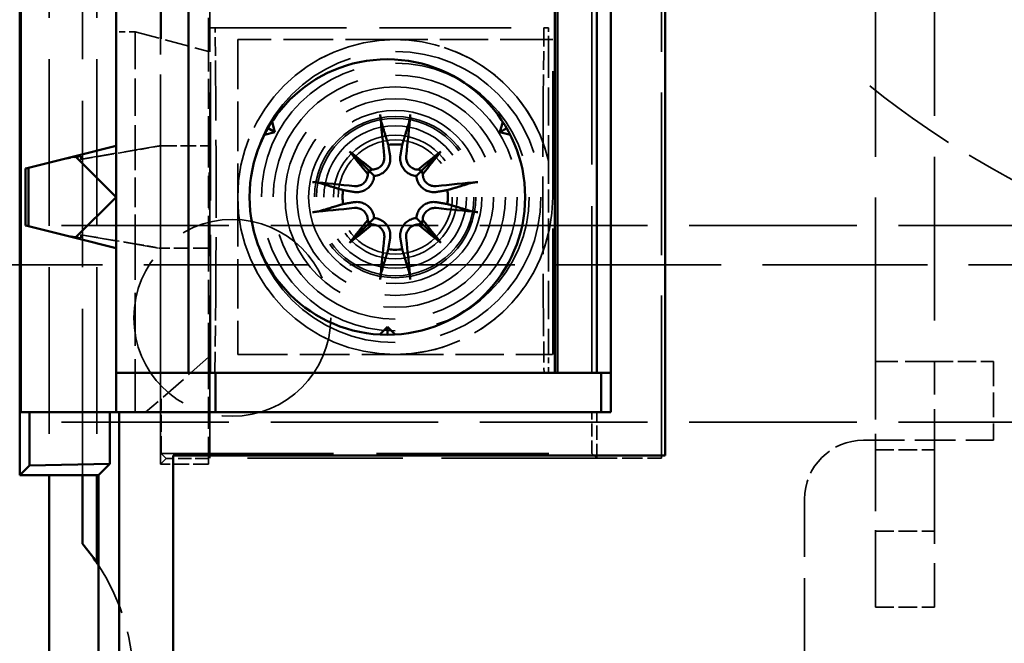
# Model space of a CAD drawing. Header units: millimetres. Extents: x 64 to 402, y 85 to 280.
# Tile 3 of 23: x 76 to 101, y 118 to 133. Entities that reach past the tile are written whole.
import ezdxf

# ---------------------------------------------------------------- set-up
doc = ezdxf.new("R2010")
doc.units = ezdxf.units.MM
doc.linetypes.add('DASHED', pattern=[0.2068, 0.1655, -0.0413])
doc.layers.add('Arêtes cachées(celduc)', color=7, linetype='DASHED', lineweight=35)
doc.layers.add('Arêtes visibles(celduc)', color=7, linetype='Continuous', lineweight=50)

msp = doc.modelspace()

# ---------------------------------------------------------------- linework, layer by layer
at = {"layer": 'Arêtes cachées(celduc)', "ltscale": 25.559547}
for p, q in [((77.078, 158.832), (77.078, 121.832)), ((77.922, 121.832), (77.922, 158.832)), ((78.289, 158.832), (78.289, 121.832))]:
    msp.add_line(p, q, dxfattribs=at)
at = {"layer": 'Arêtes cachées(celduc)', "ltscale": 25.17181}
msp.add_line((79.906, 122.112), (79.906, 158.551), dxfattribs=at)
at = {"layer": 'Arêtes cachées(celduc)', "ltscale": 24.95969}
for p, q in [((81.16, 122.266), (81.16, 158.397)), ((92.628, 122.266), (92.628, 158.397))]:
    msp.add_line(p, q, dxfattribs=at)
at = {"layer": 'Arêtes cachées(celduc)', "ltscale": 25.628626}
msp.add_line((90.866, 124.432), (90.866, 156.232), dxfattribs=at)
at = {"layer": 'Arêtes cachées(celduc)', "ltscale": 25.159403}
for p, q in [((98.065, 124.723), (98.065, 155.941)), ((99.565, 155.941), (99.565, 124.723))]:
    msp.add_line(p, q, dxfattribs=at)
at = {"layer": 'Arêtes cachées(celduc)', "ltscale": 7.672115}
msp.add_line((81.128, 136.632), (81.128, 132.602), dxfattribs=at)
at = {"layer": 'Arêtes cachées(celduc)', "ltscale": 6.441331}
msp.add_line((79.922, 132.925), (79.922, 136.308), dxfattribs=at)
at = {"layer": 'Arêtes cachées(celduc)', "ltscale": 0.921327}
msp.add_line((79.262, 133.102), (78.778, 133.102), dxfattribs=at)
at = {"layer": 'Arêtes cachées(celduc)', "ltscale": 5.731763}
msp.add_line((79.262, 133.102), (79.262, 130.091), dxfattribs=at)
at = {"layer": 'Arêtes cachées(celduc)', "ltscale": 3.798853}
msp.add_line((79.262, 133.102), (81.128, 132.602), dxfattribs=at)
at = {"layer": 'Arêtes cachées(celduc)', "ltscale": 13.034366}
for p, q in [((81.291, 133.202), (81.172, 133.202)), ((89.765, 133.202), (89.645, 133.202))]:
    msp.add_line(p, q, dxfattribs=at)
at = {"layer": 'Arêtes cachées(celduc)', "ltscale": 21.204062}
msp.add_line((81.172, 124.432), (81.172, 133.202), dxfattribs=at)
at = {"layer": 'Arêtes cachées(celduc)', "ltscale": 20.198269}
msp.add_line((81.291, 133.202), (89.645, 133.202), dxfattribs=at)
at = {"layer": 'Arêtes cachées(celduc)', "ltscale": 2.857787}
for p, q in [((81.304, 131.902), (81.291, 133.202)), ((89.645, 133.202), (89.632, 131.902))]:
    msp.add_line(p, q, dxfattribs=at)
at = {"layer": 'Arêtes cachées(celduc)', "ltscale": 0.571033}
msp.add_line((89.765, 132.902), (89.765, 133.202), dxfattribs=at)
at = {"layer": 'Arêtes cachées(celduc)', "ltscale": 22.159857}
msp.add_line((79.907, 123.763), (79.907, 132.929), dxfattribs=at)
at = {"layer": 'Arêtes cachées(celduc)', "ltscale": 7.615002}
for p, q in [((85.868, 132.902), (81.868, 132.902)), ((81.868, 132.902), (81.868, 128.902)), ((81.868, 128.902), (81.868, 124.902)), ((81.868, 124.902), (85.868, 124.902))]:
    msp.add_line(p, q, dxfattribs=at)
at = {"layer": 'Arêtes cachées(celduc)', "ltscale": 7.411549}
for p, q in [((89.761, 132.902), (85.868, 132.902)), ((85.868, 124.902), (89.761, 124.902))]:
    msp.add_line(p, q, dxfattribs=at)
at = {"layer": 'Arêtes cachées(celduc)', "ltscale": 0.380713}
for p, q in [((89.765, 132.902), (89.761, 132.902)), ((89.761, 124.902), (89.765, 124.902))]:
    msp.add_line(p, q, dxfattribs=at)
at = {"layer": 'Arêtes cachées(celduc)', "ltscale": 5.866504}
for p, q in [((89.761, 132.902), (89.761, 129.82)), ((89.761, 127.983), (89.761, 124.902))]:
    msp.add_line(p, q, dxfattribs=at)
at = {"layer": 'Arêtes cachées(celduc)', "ltscale": 0.196707}
for p, q in [((89.868, 132.902), (89.765, 132.902)), ((89.765, 124.902), (89.868, 124.902))]:
    msp.add_line(p, q, dxfattribs=at)
at = {"layer": 'Arêtes cachées(celduc)', "ltscale": 19.34236}
msp.add_line((89.868, 124.902), (89.868, 132.902), dxfattribs=at)
at = {"layer": 'Arêtes cachées(celduc)', "ltscale": 4.568961}
msp.add_line((81.128, 130.202), (81.128, 132.602), dxfattribs=at)
at = {"layer": 'Arêtes cachées(celduc)', "ltscale": 0.043864}
for p, q in [((81.144, 130.402), (81.128, 130.402)), ((81.144, 127.402), (81.128, 127.402))]:
    msp.add_line(p, q, dxfattribs=at)
at = {"layer": 'Arêtes cachées(celduc)', "ltscale": 5.711227}
msp.add_line((81.144, 127.402), (81.144, 130.402), dxfattribs=at)
at = {"layer": 'Arêtes cachées(celduc)', "ltscale": 5.393542}
for p, q in [((79.867, 130.202), (77.878, 129.864)), ((77.878, 127.939), (79.867, 127.602))]:
    msp.add_line(p, q, dxfattribs=at)
at = {"layer": 'Arêtes cachées(celduc)', "ltscale": 2.671058}
for p, q in [((79.262, 130.091), (77.878, 129.86)), ((77.878, 127.943), (79.262, 127.712))]:
    msp.add_line(p, q, dxfattribs=at)
at = {"layer": 'Arêtes cachées(celduc)', "ltscale": 1.321071}
for p, q in [((79.924, 130.202), (79.262, 130.091)), ((79.262, 127.712), (79.924, 127.602))]:
    msp.add_line(p, q, dxfattribs=at)
at = {"layer": 'Arêtes cachées(celduc)', "ltscale": 4.527888}
msp.add_line((79.262, 127.712), (79.262, 130.091), dxfattribs=at)
at = {"layer": 'Arêtes cachées(celduc)', "ltscale": 6.179429}
for p, q in [((79.924, 130.202), (79.867, 130.202)), ((79.867, 127.602), (79.924, 127.602))]:
    msp.add_line(p, q, dxfattribs=at)
at = {"layer": 'Arêtes cachées(celduc)', "ltscale": 2.373438}
for p, q in [((79.924, 130.202), (81.128, 130.202)), ((81.128, 127.602), (79.924, 127.602))]:
    msp.add_line(p, q, dxfattribs=at)
at = {"layer": 'Arêtes cachées(celduc)', "ltscale": 4.949717}
msp.add_line((81.128, 127.602), (81.128, 130.202), dxfattribs=at)
at = {"layer": 'Arêtes cachées(celduc)', "ltscale": 0.959146}
for p, q in [((77.878, 129.935), (77.381, 129.852)), ((77.381, 127.951), (77.878, 127.868))]:
    msp.add_line(p, q, dxfattribs=at)
at = {"layer": 'Arêtes cachées(celduc)', "ltscale": 1.255779}
for p, q in [((77.878, 129.939), (77.415, 129.861)), ((77.415, 127.942), (77.878, 127.864))]:
    msp.add_line(p, q, dxfattribs=at)
at = {"layer": 'Arêtes cachées(celduc)', "ltscale": 2.729299}
for p, q in [((77.878, 129.935), (77.878, 129.939)), ((77.878, 127.864), (77.878, 127.868))]:
    msp.add_line(p, q, dxfattribs=at)
at = {"layer": 'Arêtes cachées(celduc)', "ltscale": 0.142661}
for p, q in [((77.878, 129.86), (77.878, 129.935)), ((77.878, 127.868), (77.878, 127.943))]:
    msp.add_line(p, q, dxfattribs=at)
at = {"layer": 'Arêtes cachées(celduc)', "ltscale": 25.704184}
for p, q in [((161.378, 128.182), (76.328, 128.182)), ((161.378, 123.182), (76.328, 123.182))]:
    msp.add_line(p, q, dxfattribs=at)
at = {"layer": 'Arêtes cachées(celduc)', "ltscale": 8.149558}
msp.add_line((79.262, 123.432), (79.262, 127.712), dxfattribs=at)
at = {"layer": 'Arêtes cachées(celduc)', "ltscale": 5.273358}
msp.add_line((81.128, 124.832), (81.128, 127.602), dxfattribs=at)
at = {"layer": 'Arêtes cachées(celduc)', "ltscale": 25.329281}
msp.add_line((63.765, 127.182), (173.765, 127.182), dxfattribs=at)
at = {"layer": 'Arêtes cachées(celduc)', "ltscale": 3.23151}
for p, q in [((81.289, 124.432), (81.304, 125.902)), ((89.632, 125.902), (89.647, 124.432))]:
    msp.add_line(p, q, dxfattribs=at)
at = {"layer": 'Arêtes cachées(celduc)', "ltscale": 4.128857}
msp.add_line((81.128, 124.832), (79.528, 123.432), dxfattribs=at)
at = {"layer": 'Arêtes cachées(celduc)', "ltscale": 4.884651}
msp.add_line((81.128, 124.832), (81.128, 122.266), dxfattribs=at)
at = {"layer": 'Arêtes cachées(celduc)', "ltscale": 0.894675}
msp.add_line((89.765, 124.432), (89.765, 124.902), dxfattribs=at)
at = {"layer": 'Arêtes cachées(celduc)', "ltscale": 8.890504}
for p, q in [((98.065, 124.723), (98.065, 122.043)), ((99.565, 122.043), (99.565, 124.723))]:
    msp.add_line(p, q, dxfattribs=at)
at = {"layer": 'Arêtes cachées(celduc)', "ltscale": 4.485865}
msp.add_line((99.565, 124.723), (98.065, 124.723), dxfattribs=at)
at = {"layer": 'Arêtes cachées(celduc)', "ltscale": 2.855563}
for p, q in [((99.565, 124.723), (101.065, 124.723)), ((98.065, 122.482), (99.565, 122.482)), ((98.065, 120.408), (99.565, 120.408)), ((98.065, 118.479), (99.565, 118.479))]:
    msp.add_line(p, q, dxfattribs=at)
at = {"layer": 'Arêtes cachées(celduc)', "ltscale": 3.807451}
msp.add_line((101.065, 124.723), (101.065, 122.723), dxfattribs=at)
at = {"layer": 'Arêtes cachées(celduc)', "ltscale": 2.642475}
msp.add_line((79.922, 122.388), (79.922, 123.776), dxfattribs=at)
at = {"layer": 'Arêtes cachées(celduc)', "ltscale": 1.986752}
msp.add_line((90.866, 122.388), (90.866, 123.432), dxfattribs=at)
at = {"layer": 'Arêtes cachées(celduc)', "ltscale": 2.219366}
msp.add_line((90.988, 122.266), (90.988, 123.432), dxfattribs=at)
at = {"layer": 'Arêtes cachées(celduc)', "ltscale": 6.28236}
msp.add_line((97.765, 122.723), (101.065, 122.723), dxfattribs=at)
at = {"layer": 'Arêtes cachées(celduc)', "ltscale": 14.196402}
msp.add_line((79.922, 122.388), (80.052, 122.258), dxfattribs=at)
at = {"layer": 'Arêtes cachées(celduc)', "ltscale": 26.460775}
msp.add_line((79.922, 122.388), (90.866, 122.388), dxfattribs=at)
at = {"layer": 'Arêtes cachées(celduc)', "ltscale": 13.330389}
msp.add_line((90.866, 122.388), (90.988, 122.266), dxfattribs=at)
at = {"layer": 'Arêtes cachées(celduc)', "ltscale": 20.173382}
msp.add_line((80.052, 122.258), (79.906, 122.112), dxfattribs=at)
at = {"layer": 'Arêtes cachées(celduc)', "ltscale": 2.361894}
msp.add_line((81.128, 122.116), (79.906, 122.112), dxfattribs=at)
at = {"layer": 'Arêtes cachées(celduc)', "ltscale": 2.048818}
msp.add_line((81.128, 122.258), (80.052, 122.258), dxfattribs=at)
at = {"layer": 'Arêtes cachées(celduc)', "ltscale": 0.865781}
msp.add_line((81.128, 122.266), (81.128, 122.258), dxfattribs=at)
at = {"layer": 'Arêtes cachées(celduc)', "ltscale": 23.839458}
msp.add_line((90.988, 122.266), (81.128, 122.266), dxfattribs=at)
at = {"layer": 'Arêtes cachées(celduc)', "ltscale": 19.649336}
msp.add_line((81.128, 122.258), (81.128, 122.116), dxfattribs=at)
at = {"layer": 'Arêtes cachées(celduc)', "ltscale": 3.121755}
msp.add_line((90.988, 122.266), (92.628, 122.266), dxfattribs=at)
at = {"layer": 'Arêtes cachées(celduc)', "ltscale": 11.82233}
for p, q in [((98.065, 118.479), (98.065, 122.043)), ((99.565, 122.043), (99.565, 118.479))]:
    msp.add_line(p, q, dxfattribs=at)
at = {"layer": 'Arêtes cachées(celduc)', "ltscale": 13.11902}
msp.add_line((96.265, 114.332), (96.265, 121.223), dxfattribs=at)
at = {"layer": 'Arêtes cachées(celduc)', "ltscale": 24.306326}
msp.add_circle((85.868, 128.902), 4, dxfattribs=at)
at = {"layer": 'Arêtes cachées(celduc)', "ltscale": 28.104189}
msp.add_circle((85.868, 128.902), 3.7, dxfattribs=at)
at = {"layer": 'Arêtes cachées(celduc)', "ltscale": 25.825472}
msp.add_circle((85.868, 128.902), 3.4, dxfattribs=at)
at = {"layer": 'Arêtes cachées(celduc)', "ltscale": 23.546753}
msp.add_circle((85.868, 128.902), 3.1, dxfattribs=at)
at = {"layer": 'Arêtes cachées(celduc)', "ltscale": 28.35738}
msp.add_circle((85.868, 128.902), 2.8, dxfattribs=at)
at = {"layer": 'Arêtes cachées(celduc)', "ltscale": 25.31909}
for centre in [(85.868, 128.902), (81.728, 125.832)]:
    msp.add_circle(centre, 2.5, dxfattribs=at)
at = {"layer": 'Arêtes cachées(celduc)', "ltscale": 22.2808}
msp.add_circle((85.868, 128.902), 2.2, dxfattribs=at)
at = {"layer": 'Arêtes cachées(celduc)', "ltscale": 31.142481}
msp.add_circle((85.868, 128.902), 2.05, dxfattribs=at)
at = {"layer": 'Arêtes cachées(celduc)', "ltscale": 30.382908}
msp.add_circle((85.868, 128.902), 2, dxfattribs=at)
at = {"layer": 'Arêtes cachées(celduc)', "ltscale": 27.504963}
msp.add_circle((85.868, 128.902), 1.811, dxfattribs=at)
at = {"layer": 'Arêtes cachées(celduc)', "ltscale": 23.85947}
msp.add_circle((85.868, 128.902), 1.571, dxfattribs=at)
at = {"layer": 'Arêtes cachées(celduc)', "ltscale": 22.027609}
msp.add_circle((85.868, 128.902), 1.45, dxfattribs=at)
at = {"layer": 'Arêtes cachées(celduc)', "ltscale": 11.961675}
for start, end in [(90, 180), (180, 270)]:
    msp.add_arc((85.868, 128.902), 4, start, end, dxfattribs=at)
at = {"layer": 'Arêtes cachées(celduc)', "ltscale": 10.197436}
for start, end in [(13.2741, 90), (270, 346.7259)]:
    msp.add_arc((85.868, 128.902), 4, start, end, dxfattribs=at)
at = {"layer": 'Arêtes cachées(celduc)', "ltscale": 4.485566}
msp.add_arc((97.765, 121.223), 1.5, 90, 180, dxfattribs=at)
at = {"layer": 'Arêtes cachées(celduc)', "ltscale": 12.149771}
msp.add_arc((73.728, 116.532), 5.5, 326.7581, 33.2419, dxfattribs=at)
at = {"layer": 'Arêtes cachées(celduc)', "ltscale": 11.961832}
for centre, major_axis in [((81.213, 128.902), (0, 6)), ((89.723, 128.902), (0, -6))]:
    msp.add_ellipse(centre, major_axis=major_axis, ratio=0.017455, start_param=4.18879, end_param=5.235988, dxfattribs=at)
at = {"layer": 'Arêtes cachées(celduc)', "ltscale": 14.88543}
msp.add_open_spline([(97.927, 131.73), (99.752, 130.226), (102.067, 128.923), (104.704, 127.896)], degree=3, dxfattribs=at)
at = {"layer": 'Arêtes cachées(celduc)', "ltscale": 3.527009}
msp.add_rational_spline([(89.761, 129.82), (89.765, 128.902), (89.761, 127.983)], [1, 1.02649617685, 1], degree=2, dxfattribs=at)
at = {"layer": 'Arêtes visibles(celduc)'}
for p, q in [((76.328, 121.832), (76.328, 158.832)), ((92.728, 122.332), (92.728, 158.332)), ((76.354, 123.432), (76.354, 157.232)), ((89.988, 156.232), (89.988, 124.432)), ((90.988, 124.432), (90.988, 156.232)), ((91.341, 156.232), (91.341, 124.432)), ((80.618, 124.432), (80.618, 133.817)), ((89.923, 133.817), (89.923, 124.432)), ((78.778, 133.617), (78.778, 124.432)), ((82.739, 130.817), (82.81, 130.552)), ((88.526, 130.552), (88.597, 130.817)), ((82.81, 130.552), (82.637, 130.652)), ((88.526, 130.552), (88.699, 130.652)), ((82.81, 130.552), (82.544, 130.48)), ((88.792, 130.48), (88.526, 130.552)), ((78.778, 130.202), (77.738, 129.942)), ((84.707, 130.062), (85.195, 129.575)), ((87.029, 130.062), (86.541, 129.575)), ((77.738, 129.942), (76.549, 129.644)), ((77.738, 129.942), (78.778, 128.902)), ((76.549, 129.644), (76.476, 129.626)), ((76.476, 129.626), (76.476, 128.177)), ((76.549, 128.159), (76.549, 129.644)), ((85.195, 129.575), (85.332, 129.438)), ((86.541, 129.575), (86.404, 129.438)), ((78.778, 128.902), (77.738, 127.862)), ((85.195, 128.229), (85.332, 128.365)), ((86.541, 128.229), (86.404, 128.365)), ((76.476, 128.177), (76.549, 128.159)), ((76.549, 128.159), (77.738, 127.862)), ((84.707, 127.741), (85.195, 128.229)), ((87.029, 127.741), (86.541, 128.229)), ((77.738, 127.862), (78.778, 127.602)), ((85.473, 125.407), (85.668, 125.602)), ((85.668, 125.602), (85.668, 125.402)), ((85.668, 125.602), (85.863, 125.407)), ((78.778, 124.432), (78.778, 123.432)), ((78.778, 124.432), (80.618, 124.432)), ((80.618, 124.432), (89.923, 124.432)), ((81.303, 123.432), (81.303, 124.432)), ((89.923, 124.432), (89.988, 124.432)), ((89.988, 124.432), (90.988, 124.432)), ((90.988, 124.432), (91.341, 124.432)), ((91.099, 124.432), (91.099, 123.432)), ((91.341, 124.432), (91.341, 123.432)), ((76.58, 123.432), (76.354, 123.432)), ((76.58, 123.432), (78.616, 123.432)), ((76.58, 122.084), (76.58, 123.432)), ((78.616, 122.12), (78.616, 123.432)), ((78.855, 123.432), (78.616, 123.432)), ((78.855, 106.059), (78.855, 123.432)), ((91.341, 123.432), (78.855, 123.432)), ((80.228, 106.132), (80.228, 122.332)), ((80.228, 122.332), (92.728, 122.332)), ((76.328, 121.832), (76.58, 122.084)), ((78.616, 122.12), (76.58, 122.084)), ((78.616, 122.12), (78.328, 121.832)), ((78.289, 121.832), (76.328, 121.832)), ((77.078, 121.832), (77.078, 105.682)), ((77.922, 120.089), (77.922, 121.832)), ((78.328, 121.832), (78.289, 121.832)), ((78.289, 119.605), (78.289, 121.832)), ((78.328, 119.547), (78.328, 121.832)), ((78.328, 113.517), (78.328, 119.547))]:
    msp.add_line(p, q, dxfattribs=at)
msp.add_circle((85.668, 128.902), 3.5, dxfattribs=at)
for centre, radius, start, end in [((85.868, 128.902), 1.338, 82.3918, 97.6082), ((85.868, 128.902), 1.338, 172.3918, 187.6082), ((85.868, 128.902), 1.338, 352.3918, 7.6082), ((85.868, 128.902), 1.338, 262.3918, 277.6082), ((73.728, 116.532), 5.5, 33.9747, 40.3027), ((73.728, 116.532), 5.5, 33.2419, 33.9747)]:
    msp.add_arc(centre, radius, start, end, dxfattribs=at)
for centre, major_axis, ratio, start_param, end_param in [((86.271, 128.95), (0.776, -6.441), 0.087156, 4.378084, 4.547777), ((85.465, 128.95), (0.776, 6.441), 0.087156, 4.877001, 5.046694), ((86.594, 129.529), (-4.2, 4.864), 0.173648, 1.313224, 1.430376), ((85.241, 128.176), (4.864, -4.2), 0.173648, 1.711217, 1.828368), ((86.495, 128.176), (4.864, 4.2), 0.173648, 1.313224, 1.430376), ((85.142, 129.529), (-4.2, -4.864), 0.173648, 1.711217, 1.828368), ((84.961, 129.563), (-0.188, -0.163), 0.868224, 2.023807, 2.409971), ((85.207, 129.809), (-0.163, -0.188), 0.868224, 0.731621, 1.117785), ((86.529, 129.809), (-0.163, 0.188), 0.868224, 2.023807, 2.409971), ((86.775, 129.563), (-0.188, 0.163), 0.868224, 0.731621, 1.117785), ((85.819, 128.499), (-6.441, 0.776), 0.087156, 4.877001, 5.046694), ((85.916, 128.499), (-6.441, -0.776), 0.087156, 4.378084, 4.547777), ((85.819, 129.305), (6.441, 0.776), 0.087156, 4.378084, 4.547777), ((85.916, 129.305), (6.441, -0.776), 0.087156, 4.877001, 5.046694), ((86.594, 128.275), (4.2, 4.864), 0.173648, 1.711217, 1.828368), ((84.961, 128.24), (0.188, -0.163), 0.868224, 0.731621, 1.117785), ((86.775, 128.24), (0.188, 0.163), 0.868224, 2.023807, 2.409971), ((85.142, 128.275), (4.2, -4.864), 0.173648, 1.313224, 1.430376), ((85.241, 129.628), (-4.864, -4.2), 0.173648, 1.313224, 1.430376), ((85.207, 127.994), (0.163, -0.188), 0.868224, 2.023807, 2.409971), ((86.529, 127.994), (0.163, 0.188), 0.868224, 0.731621, 1.117785), ((86.495, 129.628), (-4.864, 4.2), 0.173648, 1.711217, 1.828368), ((86.271, 128.853), (-0.776, -6.441), 0.087156, 4.877001, 5.046694), ((85.465, 128.853), (-0.776, 6.441), 0.087156, 4.378084, 4.547777)]:
    msp.add_ellipse(centre, major_axis=major_axis, ratio=ratio, start_param=start_param, end_param=end_param, dxfattribs=at)
for points, knots in [([(85.518, 130.799), (85.515, 130.807), (85.512, 130.818), (85.507, 130.843), (85.503, 130.864), (85.498, 130.901), (85.494, 130.925), (85.49, 130.963), (85.488, 130.982), (85.486, 131)], [0.05658644, 0.05658644, 0.05658644, 0.05658644, 0.06161587, 0.06161587, 0.06775669, 0.06775669, 0.07390904, 0.07390904, 0.07912293, 0.07912293, 0.07912293, 0.07912293]), ([(86.25, 131), (86.248, 130.982), (86.246, 130.963), (86.242, 130.925), (86.238, 130.901), (86.232, 130.864), (86.229, 130.843), (86.223, 130.818), (86.221, 130.807), (86.218, 130.799)], [0.01947687, 0.01947687, 0.01947687, 0.01947687, 0.02469076, 0.02469076, 0.03084311, 0.03084311, 0.03698394, 0.03698394, 0.04201336, 0.04201336, 0.04201336, 0.04201336]), ([(85.59, 129.939), (85.594, 129.901), (85.591, 129.86), (85.568, 129.782), (85.549, 129.746), (85.502, 129.686), (85.471, 129.659), (85.4, 129.619), (85.361, 129.607), (85.31, 129.601), (85.296, 129.6), (85.282, 129.6)], [0, 0, 0, 0, 0.01151442, 0.01151442, 0.02302884, 0.02302884, 0.0344178, 0.0344178, 0.04580676, 0.04580676, 0.0498478, 0.0498478, 0.0498478, 0.0498478]), ([(85.736, 129.957), (85.737, 129.95), (85.738, 129.944), (85.744, 129.895), (85.744, 129.849), (85.728, 129.758), (85.713, 129.714), (85.675, 129.641), (85.651, 129.606), (85.593, 129.544), (85.558, 129.517), (85.488, 129.476), (85.447, 129.459), (85.381, 129.443), (85.356, 129.44), (85.332, 129.438)], [0.18013192, 0.18013192, 0.18013192, 0.18013192, 0.18231103, 0.18231103, 0.1966644, 0.1966644, 0.21101777, 0.21101777, 0.22326588, 0.22326588, 0.23551399, 0.23551399, 0.24776211, 0.24776211, 0.25510696, 0.25510696, 0.25510696, 0.25510696]), ([(86.404, 129.438), (86.38, 129.44), (86.355, 129.443), (86.289, 129.459), (86.248, 129.476), (86.178, 129.517), (86.143, 129.544), (86.085, 129.606), (86.061, 129.641), (86.023, 129.714), (86.008, 129.758), (85.992, 129.849), (85.992, 129.895), (85.997, 129.937), (85.998, 129.944), (85.998, 129.95), (86, 129.957)], [-0.07279593, -0.07279593, -0.07279593, -0.07279593, -0.06545108, -0.06545108, -0.05320296, -0.05320296, -0.04095485, -0.04095485, -0.02870674, -0.02870674, -0.01435337, -0.01435337, 0, 0, 0, 0.00217911, 0.00217911, 0.00217911, 0.00217911]), ([(86.453, 129.6), (86.452, 129.6), (86.45, 129.6), (86.41, 129.6), (86.37, 129.608), (86.296, 129.639), (86.262, 129.662), (86.208, 129.716), (86.184, 129.75), (86.153, 129.824), (86.145, 129.864), (86.144, 129.914), (86.145, 129.926), (86.146, 129.939)], [0.02262944, 0.02262944, 0.02262944, 0.02262944, 0.02319765, 0.02319765, 0.0345489, 0.0345489, 0.04590016, 0.04590016, 0.05733835, 0.05733835, 0.06877655, 0.06877655, 0.07249221, 0.07249221, 0.07249221, 0.07249221]), ([(85.332, 129.438), (85.33, 129.414), (85.326, 129.389), (85.311, 129.323), (85.294, 129.282), (85.253, 129.211), (85.226, 129.177), (85.164, 129.118), (85.129, 129.095), (85.056, 129.057), (85.011, 129.042), (84.92, 129.026), (84.874, 129.025), (84.832, 129.03), (84.826, 129.031), (84.819, 129.032), (84.813, 129.033)], [-0.07279593, -0.07279593, -0.07279593, -0.07279593, -0.06545108, -0.06545108, -0.05320296, -0.05320296, -0.04095485, -0.04095485, -0.02870674, -0.02870674, -0.01435337, -0.01435337, 0, 0, 0, 0.00217911, 0.00217911, 0.00217911, 0.00217911]), ([(85.17, 129.487), (85.17, 129.486), (85.17, 129.484), (85.17, 129.444), (85.162, 129.404), (85.131, 129.33), (85.108, 129.296), (85.054, 129.242), (85.02, 129.218), (84.946, 129.187), (84.906, 129.179), (84.856, 129.178), (84.843, 129.178), (84.831, 129.18)], [0.02262869, 0.02262869, 0.02262869, 0.02262869, 0.02311382, 0.02311382, 0.03450698, 0.03450698, 0.04590014, 0.04590014, 0.05733833, 0.05733833, 0.06877652, 0.06877652, 0.07249219, 0.07249219, 0.07249219, 0.07249219]), ([(86.923, 129.033), (86.916, 129.032), (86.91, 129.031), (86.862, 129.025), (86.816, 129.026), (86.725, 129.042), (86.68, 129.057), (86.607, 129.095), (86.572, 129.118), (86.51, 129.177), (86.483, 129.211), (86.442, 129.282), (86.425, 129.323), (86.41, 129.389), (86.406, 129.414), (86.404, 129.438)], [0.18013192, 0.18013192, 0.18013192, 0.18013192, 0.18231103, 0.18231103, 0.1966644, 0.1966644, 0.21101777, 0.21101777, 0.22326588, 0.22326588, 0.23551399, 0.23551399, 0.24776211, 0.24776211, 0.25510696, 0.25510696, 0.25510696, 0.25510696]), ([(86.905, 129.18), (86.867, 129.176), (86.826, 129.179), (86.748, 129.201), (86.712, 129.221), (86.652, 129.268), (86.625, 129.299), (86.586, 129.37), (86.573, 129.409), (86.567, 129.459), (86.566, 129.473), (86.566, 129.487)], [0, 0, 0, 0, 0.01154742, 0.01154742, 0.02309483, 0.02309483, 0.0344508, 0.0344508, 0.04580677, 0.04580677, 0.04984781, 0.04984781, 0.04984781, 0.04984781]), ([(83.77, 129.284), (83.787, 129.282), (83.807, 129.28), (83.845, 129.275), (83.869, 129.272), (83.906, 129.266), (83.926, 129.263), (83.952, 129.257), (83.963, 129.254), (83.971, 129.252)], [0.01947687, 0.01947687, 0.01947687, 0.01947687, 0.02469076, 0.02469076, 0.03084311, 0.03084311, 0.03698394, 0.03698394, 0.04201336, 0.04201336, 0.04201336, 0.04201336]), ([(87.765, 129.252), (87.773, 129.254), (87.784, 129.257), (87.81, 129.263), (87.83, 129.266), (87.867, 129.272), (87.891, 129.275), (87.929, 129.28), (87.949, 129.282), (87.966, 129.284)], [0.05658644, 0.05658644, 0.05658644, 0.05658644, 0.06161587, 0.06161587, 0.06775669, 0.06775669, 0.07390904, 0.07390904, 0.07912293, 0.07912293, 0.07912293, 0.07912293]), ([(84.813, 128.77), (84.819, 128.771), (84.826, 128.772), (84.874, 128.778), (84.92, 128.778), (85.011, 128.762), (85.056, 128.746), (85.129, 128.709), (85.164, 128.685), (85.226, 128.627), (85.253, 128.592), (85.294, 128.521), (85.311, 128.481), (85.326, 128.415), (85.33, 128.389), (85.332, 128.365)], [0.18013192, 0.18013192, 0.18013192, 0.18013192, 0.18231103, 0.18231103, 0.1966644, 0.1966644, 0.21101777, 0.21101777, 0.22326588, 0.22326588, 0.23551399, 0.23551399, 0.24776211, 0.24776211, 0.25510696, 0.25510696, 0.25510696, 0.25510696]), ([(84.831, 128.624), (84.868, 128.628), (84.909, 128.624), (84.987, 128.602), (85.024, 128.583), (85.084, 128.535), (85.111, 128.504), (85.15, 128.434), (85.163, 128.395), (85.169, 128.344), (85.17, 128.33), (85.17, 128.316)], [0, 0, 0, 0, 0.01151442, 0.01151442, 0.02302884, 0.02302884, 0.0344178, 0.0344178, 0.04580676, 0.04580676, 0.0498478, 0.0498478, 0.0498478, 0.0498478]), ([(86.404, 128.365), (86.406, 128.389), (86.41, 128.415), (86.425, 128.481), (86.442, 128.521), (86.483, 128.592), (86.51, 128.627), (86.572, 128.685), (86.607, 128.709), (86.68, 128.746), (86.725, 128.762), (86.816, 128.778), (86.862, 128.778), (86.904, 128.773), (86.91, 128.772), (86.916, 128.771), (86.923, 128.77)], [-0.07279593, -0.07279593, -0.07279593, -0.07279593, -0.06545108, -0.06545108, -0.05320296, -0.05320296, -0.04095485, -0.04095485, -0.02870674, -0.02870674, -0.01435337, -0.01435337, 0, 0, 0, 0.00217911, 0.00217911, 0.00217911, 0.00217911]), ([(86.566, 128.316), (86.566, 128.318), (86.566, 128.32), (86.567, 128.359), (86.574, 128.4), (86.605, 128.474), (86.628, 128.508), (86.682, 128.562), (86.716, 128.585), (86.79, 128.617), (86.83, 128.625), (86.88, 128.626), (86.893, 128.625), (86.905, 128.624)], [0.02262944, 0.02262944, 0.02262944, 0.02262944, 0.02319765, 0.02319765, 0.0345489, 0.0345489, 0.04590016, 0.04590016, 0.05733835, 0.05733835, 0.06877655, 0.06877655, 0.07249221, 0.07249221, 0.07249221, 0.07249221]), ([(83.971, 128.551), (83.963, 128.549), (83.952, 128.546), (83.926, 128.541), (83.906, 128.537), (83.869, 128.531), (83.845, 128.528), (83.807, 128.523), (83.787, 128.521), (83.77, 128.52)], [0.05658644, 0.05658644, 0.05658644, 0.05658644, 0.06161587, 0.06161587, 0.06775669, 0.06775669, 0.07390904, 0.07390904, 0.07912293, 0.07912293, 0.07912293, 0.07912293]), ([(85.332, 128.365), (85.356, 128.364), (85.381, 128.36), (85.447, 128.344), (85.488, 128.328), (85.558, 128.287), (85.593, 128.26), (85.651, 128.198), (85.675, 128.163), (85.713, 128.09), (85.728, 128.045), (85.744, 127.954), (85.744, 127.908), (85.739, 127.866), (85.738, 127.86), (85.737, 127.853), (85.736, 127.847)], [-0.07279593, -0.07279593, -0.07279593, -0.07279593, -0.06545108, -0.06545108, -0.05320296, -0.05320296, -0.04095485, -0.04095485, -0.02870674, -0.02870674, -0.01435337, -0.01435337, 0, 0, 0, 0.00217911, 0.00217911, 0.00217911, 0.00217911]), ([(86, 127.847), (85.998, 127.853), (85.998, 127.86), (85.992, 127.908), (85.992, 127.954), (86.008, 128.045), (86.023, 128.09), (86.061, 128.163), (86.085, 128.198), (86.143, 128.26), (86.178, 128.287), (86.248, 128.328), (86.289, 128.344), (86.355, 128.36), (86.38, 128.364), (86.404, 128.365)], [0.18013192, 0.18013192, 0.18013192, 0.18013192, 0.18231103, 0.18231103, 0.1966644, 0.1966644, 0.21101777, 0.21101777, 0.22326588, 0.22326588, 0.23551399, 0.23551399, 0.24776211, 0.24776211, 0.25510696, 0.25510696, 0.25510696, 0.25510696]), ([(87.966, 128.52), (87.949, 128.521), (87.929, 128.523), (87.891, 128.528), (87.867, 128.531), (87.83, 128.537), (87.81, 128.541), (87.784, 128.546), (87.773, 128.549), (87.765, 128.551)], [0.01947687, 0.01947687, 0.01947687, 0.01947687, 0.02469076, 0.02469076, 0.03084311, 0.03084311, 0.03698394, 0.03698394, 0.04201336, 0.04201336, 0.04201336, 0.04201336]), ([(85.282, 128.203), (85.284, 128.203), (85.286, 128.203), (85.326, 128.203), (85.366, 128.195), (85.44, 128.164), (85.474, 128.141), (85.528, 128.088), (85.551, 128.054), (85.583, 127.98), (85.591, 127.939), (85.592, 127.889), (85.591, 127.877), (85.59, 127.864)], [0.02262944, 0.02262944, 0.02262944, 0.02262944, 0.02319765, 0.02319765, 0.0345489, 0.0345489, 0.04590016, 0.04590016, 0.05733835, 0.05733835, 0.06877655, 0.06877655, 0.07249221, 0.07249221, 0.07249221, 0.07249221]), ([(86.146, 127.864), (86.142, 127.902), (86.145, 127.943), (86.168, 128.021), (86.187, 128.058), (86.234, 128.117), (86.265, 128.144), (86.336, 128.184), (86.375, 128.196), (86.426, 128.203), (86.44, 128.204), (86.453, 128.203)], [0, 0, 0, 0, 0.01151442, 0.01151442, 0.02302884, 0.02302884, 0.0344178, 0.0344178, 0.04580676, 0.04580676, 0.0498478, 0.0498478, 0.0498478, 0.0498478]), ([(85.486, 126.804), (85.488, 126.821), (85.49, 126.841), (85.494, 126.878), (85.498, 126.902), (85.503, 126.94), (85.507, 126.96), (85.512, 126.986), (85.515, 126.997), (85.518, 127.004)], [0.01947687, 0.01947687, 0.01947687, 0.01947687, 0.02469076, 0.02469076, 0.03084311, 0.03084311, 0.03698394, 0.03698394, 0.04201336, 0.04201336, 0.04201336, 0.04201336]), ([(86.218, 127.004), (86.221, 126.997), (86.223, 126.986), (86.229, 126.96), (86.232, 126.94), (86.238, 126.902), (86.242, 126.878), (86.246, 126.841), (86.248, 126.821), (86.25, 126.804)], [0.05658644, 0.05658644, 0.05658644, 0.05658644, 0.06161587, 0.06161587, 0.06775669, 0.06775669, 0.07390904, 0.07390904, 0.07912293, 0.07912293, 0.07912293, 0.07912293])]:
    msp.add_open_spline(points, degree=3, knots=knots, dxfattribs=at)
for points, weights in [([(85.518, 130.799), (85.62, 130.463), (85.691, 130.228)], [1.00291629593, 1.01778265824, 1]), ([(86.045, 130.228), (86.116, 130.463), (86.218, 130.799)], [1, 1.01778265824, 1.00291629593]), ([(85.691, 130.228), (85.716, 130.077), (85.736, 129.957)], [1, 1.12437348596, 1.24767116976]), ([(86, 129.957), (86.02, 130.077), (86.045, 130.228)], [1.24767116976, 1.12437348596, 1]), ([(84.542, 129.079), (84.307, 129.15), (83.971, 129.252)], [1, 1.01778265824, 1.00291629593]), ([(84.813, 129.033), (84.693, 129.053), (84.542, 129.079)], [1.24767116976, 1.12437348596, 1]), ([(87.194, 129.079), (87.043, 129.053), (86.923, 129.033)], [1, 1.12437348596, 1.24767116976]), ([(87.765, 129.252), (87.429, 129.15), (87.194, 129.079)], [1.00291629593, 1.01778265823, 1]), ([(83.971, 128.551), (84.307, 128.653), (84.542, 128.724)], [1.00291629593, 1.01778265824, 1]), ([(84.542, 128.724), (84.693, 128.75), (84.813, 128.77)], [1, 1.12437348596, 1.24767116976]), ([(86.923, 128.77), (87.043, 128.75), (87.194, 128.724)], [1.24767116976, 1.12437348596, 1]), ([(87.194, 128.724), (87.429, 128.653), (87.765, 128.551)], [1, 1.01778265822, 1.00291629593]), ([(85.736, 127.847), (85.716, 127.727), (85.691, 127.575)], [1.24767116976, 1.12437348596, 1]), ([(86.045, 127.575), (86.02, 127.727), (86, 127.847)], [1, 1.12437348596, 1.24767116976]), ([(85.691, 127.575), (85.62, 127.34), (85.518, 127.004)], [1, 1.01778265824, 1.00291629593]), ([(86.218, 127.004), (86.116, 127.34), (86.045, 127.575)], [1.00291629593, 1.01778265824, 1])]:
    msp.add_rational_spline(points, weights, degree=2, dxfattribs=at)

doc.saveas('drawing.dxf')
